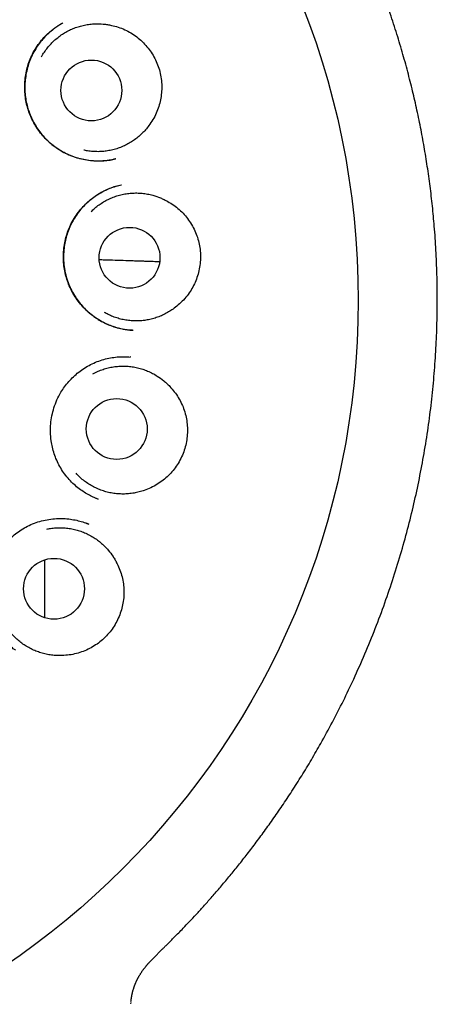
# Model space of a CAD drawing. Header units: millimetres. Extents: x 8 to 1084, y 12 to 961.
# Tile 44 of 49: x 568.45 to 576.86, y 928.84 to 948.67. Entities that reach past the tile are written whole.
import ezdxf

# ---------------------------------------------------------------- set-up
doc = ezdxf.new("R2010")
doc.units = ezdxf.units.MM

msp = doc.modelspace()

# ---------------------------------------------------------------- linework, layer by layer
at = {"color": 7, "linetype": 'Continuous', "lineweight": 30}
for p, q in [((570.685, 941.878), (570.673, 941.879)), ((569.883, 939.08), (569.97, 939.042)), ((569.97, 939.042), (570.028, 939.017)), ((570.027, 939.016), (570.021, 939.018)), ((569.841, 938.51), (569.786, 938.532)), ((568.952, 936.627), (568.953, 937.791)), ((571.143, 929.771), (571.19, 929.816)), ((570.691, 928.896), (570.693, 928.917)), ((570.691, 928.853), (570.692, 928.879))]:
    msp.add_line(p, q, dxfattribs=at)
for centre, radius in [((559.095, 943.017), 16.174), ((569.893, 947.248), 0.613), ((570.662, 943.877), 0.613), ((570.404, 940.429), 0.613), ((569.14, 937.21), 0.613)]:
    msp.add_circle(centre, radius, dxfattribs=at)
for points, knots in [([(571.19, 929.816), (571.197, 929.822), (571.211, 929.836), (571.233, 929.861), (571.261, 929.892), (571.298, 929.929), (571.342, 929.971), (571.388, 930.017), (571.439, 930.067), (571.499, 930.127), (571.571, 930.199), (571.654, 930.283), (571.754, 930.386), (571.872, 930.51), (572.009, 930.656), (572.155, 930.817), (572.311, 930.991), (572.475, 931.181), (572.644, 931.381), (572.817, 931.592), (572.992, 931.813), (573.173, 932.048), (573.358, 932.297), (573.548, 932.562), (573.741, 932.842), (573.936, 933.137), (574.133, 933.447), (574.326, 933.767), (574.533, 934.125), (574.749, 934.521), (574.971, 934.953), (575.19, 935.412), (575.406, 935.898), (575.615, 936.41), (575.807, 936.925), (575.983, 937.443), (576.141, 937.959), (576.282, 938.472), (576.407, 938.982), (576.515, 939.492), (576.609, 940.003), (576.689, 940.517), (576.753, 941.031), (576.803, 941.543), (576.837, 942.053), (576.858, 942.556), (576.864, 943.053), (576.857, 943.543), (576.837, 944.029), (576.806, 944.487), (576.765, 944.917), (576.718, 945.319), (576.662, 945.718), (576.598, 946.113), (576.525, 946.506), (576.444, 946.896), (576.353, 947.286), (576.253, 947.678), (576.141, 948.079), (576.016, 948.488), (575.882, 948.891), (575.739, 949.288), (575.589, 949.678), (575.425, 950.073), (575.248, 950.473), (575.057, 950.876), (574.85, 951.284), (574.635, 951.683), (574.411, 952.074), (574.18, 952.454), (573.935, 952.837), (573.676, 953.219), (573.402, 953.601), (573.115, 953.98), (572.817, 954.353), (572.506, 954.721), (572.181, 955.085), (571.841, 955.446), (571.485, 955.802), (571.113, 956.153), (570.725, 956.499), (570.319, 956.839), (569.897, 957.173), (569.459, 957.497), (569.005, 957.812), (568.536, 958.116), (568.052, 958.409), (567.574, 958.677), (567.105, 958.922), (566.644, 959.146), (566.171, 959.359), (565.686, 959.561), (565.189, 959.751), (564.68, 959.927), (564.16, 960.089), (563.648, 960.232), (563.146, 960.356), (562.655, 960.463), (562.158, 960.557), (561.653, 960.638), (561.146, 960.705), (560.637, 960.757), (560.126, 960.794), (559.611, 960.818), (559.267, 960.821), (559.094, 960.822)], [0, 0, 0, 0, 0.000943, 0.001959, 0.002906, 0.004229, 0.005624, 0.007151, 0.00881, 0.010602, 0.01315, 0.015925, 0.018927, 0.023224, 0.027914, 0.032998, 0.038476, 0.044347, 0.050607, 0.056861, 0.063456, 0.070391, 0.077666, 0.08528, 0.093234, 0.101527, 0.11016, 0.118984, 0.127769, 0.13921, 0.150585, 0.161897, 0.174911, 0.187851, 0.200723, 0.213521, 0.22622, 0.238596, 0.250877, 0.263065, 0.27516, 0.287382, 0.299511, 0.311547, 0.323491, 0.335344, 0.346898, 0.358366, 0.36975, 0.381057, 0.390589, 0.400063, 0.409477, 0.418831, 0.428124, 0.437574, 0.446767, 0.456231, 0.465967, 0.475971, 0.486242, 0.495809, 0.505593, 0.515593, 0.525808, 0.536255, 0.546943, 0.557869, 0.568093, 0.578515, 0.589134, 0.599948, 0.610954, 0.622151, 0.633236, 0.644497, 0.65593, 0.667532, 0.6793, 0.69125, 0.703424, 0.715811, 0.728396, 0.741163, 0.754094, 0.767172, 0.780393, 0.79377, 0.805613, 0.817595, 0.829726, 0.842018, 0.854467, 0.867063, 0.879803, 0.892682, 0.904336, 0.916094, 0.927951, 0.939902, 0.951943, 0.96385, 0.975832, 0.987884, 1, 1, 1, 1]), ([(570.388, 945.871), (570.38, 945.869), (570.362, 945.865), (570.324, 945.855), (570.267, 945.843), (570.19, 945.832), (570.1, 945.825), (569.993, 945.824), (569.872, 945.831), (569.739, 945.852), (569.605, 945.885), (569.471, 945.933), (569.34, 945.994), (569.214, 946.069), (569.096, 946.157), (568.988, 946.254), (568.891, 946.361), (568.806, 946.474), (568.732, 946.594), (568.67, 946.719), (568.621, 946.848), (568.585, 946.98), (568.562, 947.114), (568.55, 947.251), (568.551, 947.39), (568.564, 947.531), (568.591, 947.671), (568.632, 947.81), (568.688, 947.946), (568.758, 948.078), (568.842, 948.201), (568.934, 948.312), (569.031, 948.408), (569.128, 948.487), (569.222, 948.553), (569.285, 948.589), (569.315, 948.607)], [0, 0, 0, 0, 0.006589, 0.014601, 0.029508, 0.048068, 0.069914, 0.092526, 0.123293, 0.154793, 0.187054, 0.220124, 0.253967, 0.288364, 0.322629, 0.356506, 0.390006, 0.423134, 0.455898, 0.488317, 0.520418, 0.552214, 0.583773, 0.615691, 0.648113, 0.681017, 0.714378, 0.748183, 0.782442, 0.817163, 0.852379, 0.886674, 0.918567, 0.94807, 0.975203, 1, 1, 1, 1]), ([(569.317, 948.607), (569.308, 948.602), (569.289, 948.591), (569.251, 948.567), (569.202, 948.535), (569.143, 948.494), (569.081, 948.445), (569.01, 948.382), (568.931, 948.302), (568.847, 948.202), (568.768, 948.086), (568.697, 947.957), (568.639, 947.819), (568.596, 947.676), (568.567, 947.533), (568.552, 947.39), (568.551, 947.249), (568.563, 947.111), (568.587, 946.977), (568.624, 946.849), (568.67, 946.726), (568.728, 946.608), (568.796, 946.494), (568.875, 946.384), (568.966, 946.28), (569.068, 946.183), (569.182, 946.094), (569.306, 946.016), (569.44, 945.95), (569.582, 945.898), (569.726, 945.86), (569.87, 945.837), (570.008, 945.827), (570.141, 945.83), (570.263, 945.843), (570.34, 945.86), (570.376, 945.868)], [0, 0, 0, 0, 0.00768, 0.016337, 0.031453, 0.048819, 0.06745, 0.087335, 0.115805, 0.146543, 0.179592, 0.214802, 0.250473, 0.285455, 0.319779, 0.353472, 0.38656, 0.419076, 0.451053, 0.482326, 0.512856, 0.543394, 0.574564, 0.60637, 0.638813, 0.6719, 0.705647, 0.740085, 0.775235, 0.81111, 0.846626, 0.880706, 0.913331, 0.944494, 0.974201, 1, 1, 1, 1]), ([(568.891, 947.928), (568.895, 947.936), (568.916, 947.976), (568.96, 948.043), (569.025, 948.129), (569.098, 948.21), (569.178, 948.284), (569.263, 948.351), (569.353, 948.41), (569.448, 948.462), (569.548, 948.506), (569.65, 948.54), (569.755, 948.566), (569.862, 948.584), (569.989, 948.593), (570.107, 948.589), (570.215, 948.576), (570.268, 948.564), (570.295, 948.559)], [0, 0, 0, 0, 0.016439, 0.08105, 0.145662, 0.21215, 0.278639, 0.34325, 0.407861, 0.47435, 0.540838, 0.605449, 0.670061, 0.736549, 0.803037, 0.900701, 0.95035, 1, 1, 1, 1]), ([(570.295, 948.559), (570.341, 948.548), (570.433, 948.526), (570.566, 948.474), (570.692, 948.408), (570.81, 948.328), (570.918, 948.235), (571.015, 948.131), (571.1, 948.017), (571.172, 947.895), (571.231, 947.764), (571.274, 947.627), (571.302, 947.484), (571.313, 947.34), (571.308, 947.198), (571.288, 947.06), (571.253, 946.922), (571.202, 946.788), (571.136, 946.658), (571.079, 946.58), (571.051, 946.54)], [0, 0, 0, 0, 0.055313, 0.110794, 0.166094, 0.221443, 0.276978, 0.332343, 0.387327, 0.442474, 0.497452, 0.553912, 0.610568, 0.667032, 0.721425, 0.77598, 0.830376, 0.886862, 0.943531, 1, 1, 1, 1]), ([(571.051, 946.54), (571.03, 946.512), (570.986, 946.455), (570.912, 946.377), (570.831, 946.304), (570.744, 946.239), (570.653, 946.182), (570.557, 946.132), (570.456, 946.091), (570.352, 946.058), (570.247, 946.034), (570.14, 946.019), (570.032, 946.013), (569.923, 946.017), (569.825, 946.028), (569.764, 946.041), (569.738, 946.047)], [0, 0, 0, 0, 0.071865, 0.143731, 0.217684, 0.291637, 0.363502, 0.435368, 0.509321, 0.583274, 0.655139, 0.727005, 0.800958, 0.874911, 0.946776, 1, 1, 1, 1]), ([(570.721, 942.417), (570.712, 942.417), (570.692, 942.418), (570.652, 942.419), (570.602, 942.424), (570.545, 942.434), (570.484, 942.446), (570.419, 942.462), (570.334, 942.487), (570.228, 942.527), (570.102, 942.588), (569.976, 942.665), (569.856, 942.757), (569.747, 942.859), (569.649, 942.971), (569.564, 943.089), (569.492, 943.214), (569.433, 943.343), (569.387, 943.476), (569.355, 943.611), (569.335, 943.75), (569.328, 943.892), (569.335, 944.035), (569.355, 944.18), (569.389, 944.324), (569.439, 944.465), (569.504, 944.602), (569.584, 944.733), (569.677, 944.855), (569.779, 944.964), (569.886, 945.058), (569.995, 945.138), (570.094, 945.198), (570.18, 945.241), (570.253, 945.273), (570.322, 945.299), (570.388, 945.319), (570.447, 945.333), (570.482, 945.34), (570.499, 945.344)], [0, 0, 0, 0, 0.008718, 0.017922, 0.03018, 0.043789, 0.05841, 0.07405, 0.090718, 0.12081, 0.15369, 0.189052, 0.224574, 0.2596, 0.294139, 0.328198, 0.36179, 0.39494, 0.427672, 0.460008, 0.492533, 0.52559, 0.559155, 0.5932, 0.627707, 0.662676, 0.698118, 0.734058, 0.770324, 0.805311, 0.838672, 0.870412, 0.900541, 0.919743, 0.93824, 0.955911, 0.972065, 0.98669, 1, 1, 1, 1]), ([(570.493, 945.342), (570.455, 945.333), (570.375, 945.314), (570.258, 945.272), (570.144, 945.22), (570.038, 945.161), (569.941, 945.096), (569.838, 945.015), (569.735, 944.917), (569.635, 944.8), (569.553, 944.68), (569.486, 944.561), (569.434, 944.442), (569.393, 944.322), (569.362, 944.2), (569.339, 944.062), (569.329, 943.909), (569.336, 943.742), (569.363, 943.576), (569.408, 943.415), (569.471, 943.26), (569.545, 943.125), (569.625, 943.008), (569.707, 942.908), (569.797, 942.814), (569.89, 942.733), (569.984, 942.665), (570.075, 942.609), (570.172, 942.559), (570.271, 942.516), (570.376, 942.48), (570.481, 942.452), (570.579, 942.433), (570.662, 942.422), (570.711, 942.418), (570.733, 942.416)], [0, 0, 0, 0, 0.027842, 0.058215, 0.0876, 0.116024, 0.143507, 0.170064, 0.208181, 0.24429, 0.27843, 0.31046, 0.340504, 0.370068, 0.39958, 0.429057, 0.468326, 0.507614, 0.546994, 0.586273, 0.625366, 0.66481, 0.694793, 0.725115, 0.75578, 0.786798, 0.811883, 0.837219, 0.862813, 0.888672, 0.913671, 0.941299, 0.964884, 0.984441, 1, 1, 1, 1]), ([(569.889, 944.808), (569.9, 944.819), (569.936, 944.856), (570.003, 944.912), (570.091, 944.975), (570.184, 945.031), (570.282, 945.078), (570.383, 945.117), (570.486, 945.147), (570.593, 945.169), (570.701, 945.181), (570.809, 945.184), (570.917, 945.178), (571.025, 945.163), (571.149, 945.134), (571.26, 945.096), (571.359, 945.051), (571.407, 945.025), (571.431, 945.011)], [0, 0, 0, 0, 0.028579, 0.092393, 0.156206, 0.221874, 0.287542, 0.351356, 0.41517, 0.480837, 0.546505, 0.610319, 0.674133, 0.739801, 0.805469, 0.901926, 0.950963, 1, 1, 1, 1]), ([(571.431, 945.011), (571.472, 944.987), (571.553, 944.939), (571.665, 944.85), (571.766, 944.75), (571.855, 944.639), (571.931, 944.518), (571.993, 944.39), (572.041, 944.256), (572.073, 944.118), (572.091, 943.976), (572.092, 943.832), (572.076, 943.687), (572.045, 943.547), (571.998, 943.413), (571.938, 943.286), (571.864, 943.165), (571.775, 943.052), (571.674, 942.948), (571.597, 942.889), (571.559, 942.86)], [0, 0, 0, 0, 0.055313, 0.110794, 0.166094, 0.221443, 0.276978, 0.332343, 0.387327, 0.442474, 0.497452, 0.553912, 0.610568, 0.667032, 0.721425, 0.77598, 0.830376, 0.886862, 0.943531, 1, 1, 1, 1]), ([(570.052, 943.841), (570.086, 943.84), (570.194, 943.837), (570.373, 943.831), (570.536, 943.826), (570.647, 943.823), (570.705, 943.821), (570.763, 943.819), (570.818, 943.817), (570.885, 943.815), (570.966, 943.812), (571.079, 943.809), (571.18, 943.805), (571.248, 943.803), (571.268, 943.802)], [0, 0, 0, 0, 0.078534, 0.251159, 0.428025, 0.475426, 0.523123, 0.571116, 0.619303, 0.659923, 0.741136, 0.82424, 0.947777, 1, 1, 1, 1]), ([(571.559, 942.86), (571.53, 942.839), (571.472, 942.798), (571.377, 942.745), (571.279, 942.699), (571.176, 942.662), (571.072, 942.634), (570.966, 942.615), (570.857, 942.605), (570.749, 942.604), (570.641, 942.613), (570.535, 942.63), (570.429, 942.657), (570.326, 942.692), (570.234, 942.732), (570.179, 942.763), (570.155, 942.777)], [0, 0, 0, 0, 0.071667, 0.143334, 0.217083, 0.290831, 0.362498, 0.434165, 0.507914, 0.581663, 0.65333, 0.724997, 0.798745, 0.872494, 0.944161, 1, 1, 1, 1]), ([(570.021, 939.018), (569.99, 939.031), (569.924, 939.057), (569.825, 939.107), (569.722, 939.17), (569.619, 939.245), (569.517, 939.334), (569.42, 939.437), (569.332, 939.551), (569.255, 939.672), (569.192, 939.799), (569.142, 939.928), (569.105, 940.059), (569.079, 940.205), (569.066, 940.363), (569.071, 940.533), (569.095, 940.698), (569.136, 940.859), (569.197, 941.017), (569.27, 941.157), (569.352, 941.279), (569.436, 941.384), (569.531, 941.483), (569.636, 941.575), (569.752, 941.657), (569.876, 941.729), (570.006, 941.787), (570.14, 941.832), (570.276, 941.863), (570.413, 941.881), (570.549, 941.887), (570.639, 941.881), (570.684, 941.878)], [0, 0, 0, 0, 0.023927, 0.050818, 0.07932, 0.109454, 0.141232, 0.174657, 0.208997, 0.242724, 0.275811, 0.308285, 0.34016, 0.371439, 0.412185, 0.451804, 0.490288, 0.528958, 0.568525, 0.609009, 0.64001, 0.671569, 0.703694, 0.736394, 0.769685, 0.803419, 0.837043, 0.870314, 0.903215, 0.935781, 0.968036, 1, 1, 1, 1]), ([(569.923, 941.539), (569.941, 941.55), (569.991, 941.577), (570.077, 941.613), (570.179, 941.647), (570.285, 941.673), (570.393, 941.689), (570.5, 941.697), (570.608, 941.695), (570.716, 941.684), (570.823, 941.664), (570.927, 941.635), (571.028, 941.598), (571.127, 941.551), (571.237, 941.488), (571.332, 941.418), (571.414, 941.346), (571.452, 941.307), (571.471, 941.287)], [0, 0, 0, 0, 0.0378328, 0.1010387, 0.1642447, 0.2292869, 0.2943291, 0.357535, 0.4207409, 0.4857831, 0.5508254, 0.6140313, 0.6772372, 0.7422795, 0.8073217, 0.9028607, 0.9514303, 1, 1, 1, 1]), ([(571.471, 941.287), (571.503, 941.252), (571.566, 941.182), (571.646, 941.064), (571.714, 940.939), (571.766, 940.806), (571.803, 940.668), (571.825, 940.527), (571.831, 940.386), (571.821, 940.244), (571.796, 940.103), (571.755, 939.965), (571.697, 939.831), (571.625, 939.706), (571.541, 939.592), (571.446, 939.489), (571.34, 939.395), (571.222, 939.313), (571.095, 939.243), (571.004, 939.21), (570.958, 939.193)], [0, 0, 0, 0, 0.055313, 0.110794, 0.166094, 0.221443, 0.276978, 0.332343, 0.387327, 0.442474, 0.497452, 0.553912, 0.610568, 0.667032, 0.721425, 0.77598, 0.830376, 0.886862, 0.943531, 1, 1, 1, 1]), ([(570.958, 939.193), (570.925, 939.182), (570.857, 939.16), (570.751, 939.137), (570.643, 939.122), (570.535, 939.117), (570.427, 939.121), (570.32, 939.134), (570.213, 939.157), (570.109, 939.188), (570.009, 939.228), (569.912, 939.276), (569.819, 939.332), (569.731, 939.396), (569.652, 939.464), (569.606, 939.513), (569.584, 939.536)], [0, 0, 0, 0, 0.071103, 0.142205, 0.215373, 0.288541, 0.359644, 0.430747, 0.503915, 0.577083, 0.648185, 0.719288, 0.792456, 0.865624, 0.936727, 1, 1, 1, 1]), ([(568.365, 935.971), (568.358, 935.975), (568.345, 935.985), (568.317, 936.006), (568.281, 936.035), (568.241, 936.073), (568.198, 936.115), (568.154, 936.163), (568.1, 936.227), (568.037, 936.313), (567.968, 936.424), (567.906, 936.549), (567.855, 936.688), (567.817, 936.834), (567.794, 936.983), (567.786, 937.13), (567.792, 937.275), (567.811, 937.416), (567.843, 937.551), (567.886, 937.68), (567.94, 937.802), (568.004, 937.917), (568.078, 938.026), (568.162, 938.129), (568.258, 938.227), (568.364, 938.318), (568.48, 938.401), (568.607, 938.473), (568.744, 938.533), (568.888, 938.58), (569.037, 938.611), (569.186, 938.627), (569.331, 938.628), (569.468, 938.615), (569.597, 938.591), (569.716, 938.559), (569.791, 938.53), (569.828, 938.516)], [0, 0, 0, 0, 0.00721, 0.015332, 0.026685, 0.039974, 0.054259, 0.069352, 0.085252, 0.11354, 0.144074, 0.176873, 0.211957, 0.247749, 0.282924, 0.317456, 0.351317, 0.384482, 0.416944, 0.448714, 0.479799, 0.510224, 0.540713, 0.571902, 0.603799, 0.636415, 0.669771, 0.703904, 0.738785, 0.774211, 0.810211, 0.845714, 0.879641, 0.912007, 0.942834, 0.972152, 1, 1, 1, 1]), ([(569.803, 938.525), (569.815, 938.521), (569.828, 938.517), (569.84, 938.511), (569.84, 938.511)], [0, 0, 0, 0, 0.9689381, 1, 1, 1, 1]), ([(568.995, 938.411), (569.019, 938.416), (569.079, 938.429), (569.175, 938.438), (569.283, 938.441), (569.392, 938.434), (569.499, 938.418), (569.604, 938.394), (569.707, 938.36), (569.807, 938.318), (569.903, 938.267), (569.994, 938.209), (570.08, 938.143), (570.16, 938.07), (570.247, 937.977), (570.317, 937.882), (570.374, 937.789), (570.398, 937.74), (570.411, 937.716)], [0, 0, 0, 0, 0.0444805, 0.1072497, 0.170019, 0.2346118, 0.2992046, 0.3619739, 0.4247431, 0.4893359, 0.5539287, 0.616698, 0.6794672, 0.7440601, 0.8086529, 0.9035318, 0.9517659, 1, 1, 1, 1]), ([(570.411, 937.716), (570.431, 937.673), (570.471, 937.587), (570.513, 937.451), (570.541, 937.312), (570.552, 937.169), (570.546, 937.027), (570.525, 936.886), (570.489, 936.749), (570.438, 936.616), (570.373, 936.489), (570.293, 936.369), (570.198, 936.258), (570.093, 936.16), (569.979, 936.076), (569.858, 936.005), (569.728, 935.947), (569.592, 935.903), (569.449, 935.874), (569.352, 935.869), (569.304, 935.866)], [0, 0, 0, 0, 0.055313, 0.110794, 0.166094, 0.221443, 0.276978, 0.332343, 0.387327, 0.442474, 0.497452, 0.553912, 0.610568, 0.667032, 0.721425, 0.77598, 0.830376, 0.886862, 0.943531, 1, 1, 1, 1]), ([(569.304, 935.866), (569.269, 935.865), (569.197, 935.864), (569.09, 935.873), (568.982, 935.891), (568.877, 935.919), (568.775, 935.954), (568.677, 935.998), (568.581, 936.051), (568.491, 936.112), (568.407, 936.179), (568.329, 936.253), (568.256, 936.335), (568.191, 936.422), (568.135, 936.514), (568.099, 936.579), (568.085, 936.614), (568.084, 936.616)], [0, 0, 0, 0, 0.070219, 0.140438, 0.212698, 0.284957, 0.355176, 0.425395, 0.497655, 0.569914, 0.640133, 0.710352, 0.782612, 0.854871, 0.92509, 0.995309, 1, 1, 1, 1]), ([(570.694, 928.917), (570.694, 928.92), (570.695, 928.928), (570.696, 928.941), (570.698, 928.956), (570.7, 928.97), (570.702, 928.984), (570.705, 928.996), (570.707, 929.009), (570.709, 929.02), (570.711, 929.031), (570.713, 929.041), (570.715, 929.05), (570.717, 929.059), (570.719, 929.067), (570.72, 929.073), (570.722, 929.08), (570.723, 929.085), (570.724, 929.09), (570.727, 929.101), (570.731, 929.115), (570.737, 929.135), (570.742, 929.153), (570.748, 929.171), (570.754, 929.189), (570.76, 929.208), (570.767, 929.225), (570.774, 929.242), (570.78, 929.258), (570.787, 929.274), (570.794, 929.29), (570.8, 929.305), (570.807, 929.318), (570.813, 929.33), (570.818, 929.342), (570.824, 929.353), (570.83, 929.364), (570.835, 929.375), (570.841, 929.385), (570.846, 929.395), (570.852, 929.405), (570.859, 929.417), (570.868, 929.432), (570.879, 929.45), (570.89, 929.468), (570.901, 929.484), (570.912, 929.501), (570.924, 929.517), (570.935, 929.533), (570.945, 929.547), (570.957, 929.562), (570.968, 929.578), (570.981, 929.593), (570.99, 929.605), (570.997, 929.613), (571.001, 929.618), (571.006, 929.624), (571.011, 929.629), (571.016, 929.636), (571.022, 929.643), (571.029, 929.651), (571.038, 929.66), (571.047, 929.67), (571.056, 929.681), (571.066, 929.691), (571.076, 929.702), (571.087, 929.713), (571.098, 929.725), (571.11, 929.737), (571.123, 929.75), (571.135, 929.761), (571.142, 929.767), (571.144, 929.77)], [0, 0, 0, 0, 0.0095327, 0.0273001, 0.0439622, 0.0598433, 0.0749435, 0.0892629, 0.1030695, 0.1160631, 0.1282438, 0.1396114, 0.1501662, 0.1599079, 0.1688367, 0.1764789, 0.1834047, 0.1896141, 0.1953869, 0.2011881, 0.2243211, 0.2454376, 0.2669898, 0.286614, 0.3068327, 0.3277325, 0.3493135, 0.3670688, 0.3852582, 0.4035797, 0.4218161, 0.4399673, 0.4541693, 0.4681473, 0.4815777, 0.4944531, 0.5067733, 0.5194544, 0.5314882, 0.5428746, 0.5537, 0.5645802, 0.5864635, 0.6090244, 0.6297409, 0.6509977, 0.6726714, 0.6943866, 0.710848, 0.7273186, 0.7437985, 0.7606294, 0.7783224, 0.7968826, 0.8028817, 0.8089661, 0.8153575, 0.8224019, 0.8301037, 0.8384626, 0.8491581, 0.8607665, 0.873288, 0.8867226, 0.8994894, 0.9129842, 0.927207, 0.942158, 0.9578371, 0.9742444, 0.9913801, 1, 1, 1, 1])]:
    msp.add_open_spline(points, degree=3, knots=knots, dxfattribs=at)

doc.saveas('drawing.dxf')
